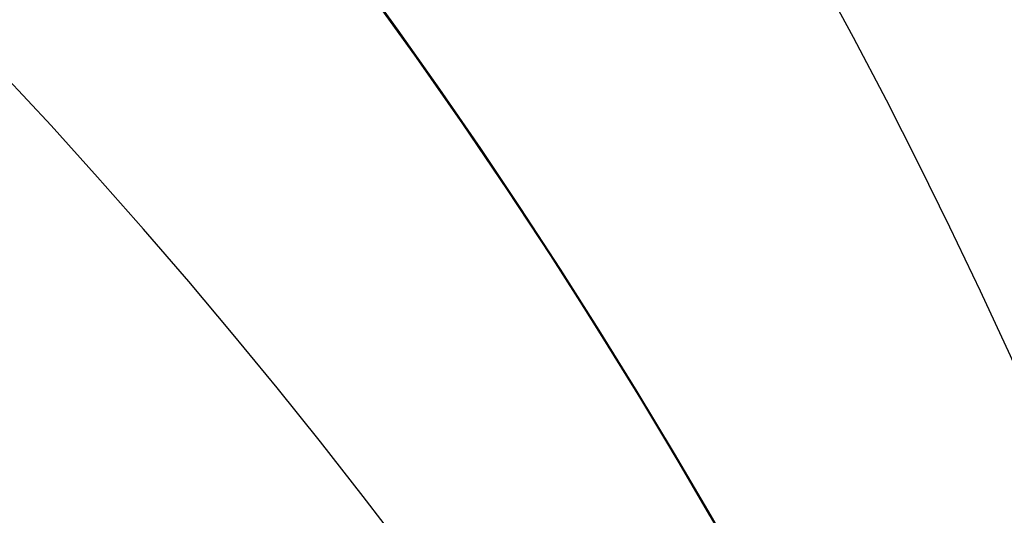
# Model space of a CAD drawing. Extents: x -15 to 7, y 1 to 148.
# Tile 172 of 194: x 7.1471 to 7.2762, y 140.3847 to 140.4498. Entities that reach past the tile are written whole.
import ezdxf

# ---------------------------------------------------------------- set-up
doc = ezdxf.new("R2010")
doc.units = 0
doc.layers.add('DEFAULT', color=7, linetype='CONTINUOUS')

msp = doc.modelspace()

# ---------------------------------------------------------------- linework, layer by layer
at = {"layer": 'DEFAULT', "color": 254}
for p, q in [((7.19274, 140.45371, -48.58107), (7.19903, 140.44498, -48.57534)), ((7.19274, 140.45371, -52.58107), (7.19903, 140.44498, -52.57534)), ((7.19274, 140.45371, -56.58107), (7.19903, 140.44498, -56.57534)), ((7.19274, 140.45371, -60.58107), (7.19903, 140.44498, -60.57534)), ((7.19274, 140.45371, -64.58107), (7.19903, 140.44498, -64.57534)), ((7.19274, 140.45371, -68.58107), (7.19903, 140.44498, -68.57534)), ((7.19274, 140.45371, -72.58107), (7.19903, 140.44498, -72.57534)), ((7.19274, 140.45371, -76.58107), (7.19903, 140.44498, -76.57534)), ((7.19274, 140.45371, -80.58107), (7.19903, 140.44498, -80.57534)), ((7.19274, 140.45371, -84.58107), (7.19903, 140.44498, -84.57534)), ((7.19274, 140.45371, -88.58107), (7.19903, 140.44498, -88.57534)), ((7.19274, 140.45371, -92.58107), (7.19903, 140.44498, -92.57534)), ((7.19274, 140.45371, -96.58107), (7.19903, 140.44498, -96.57534)), ((7.19274, 140.45371, -100.58107), (7.19903, 140.44498, -100.57534)), ((7.19913, 140.44483, -46.36118), (7.19284, 140.45356, -46.35545)), ((7.19913, 140.44483, -50.36118), (7.19284, 140.45356, -50.35545)), ((7.19913, 140.44483, -54.36118), (7.19284, 140.45356, -54.35545)), ((7.19913, 140.44483, -58.36118), (7.19284, 140.45356, -58.35545)), ((7.19913, 140.44483, -62.36118), (7.19284, 140.45356, -62.35545)), ((7.19913, 140.44483, -66.36118), (7.19284, 140.45356, -66.35545)), ((7.19913, 140.44483, -70.36118), (7.19284, 140.45356, -70.35545)), ((7.19913, 140.44483, -74.36118), (7.19284, 140.45356, -74.35545)), ((7.19913, 140.44483, -78.36118), (7.19284, 140.45356, -78.35545)), ((7.19913, 140.44483, -82.36118), (7.19284, 140.45356, -82.35545)), ((7.19913, 140.44483, -86.36118), (7.19284, 140.45356, -86.35545)), ((7.19913, 140.44483, -90.36118), (7.19284, 140.45356, -90.35545)), ((7.19913, 140.44483, -94.36118), (7.19284, 140.45356, -94.35545)), ((7.19913, 140.44483, -98.36118), (7.19284, 140.45356, -98.35545)), ((7.19429, 140.45171, -96.57974), (7.20042, 140.44307, -96.57405)), ((7.19429, 140.45171, -92.57974), (7.20042, 140.44307, -92.57405)), ((7.19429, 140.45171, -88.57974), (7.20042, 140.44307, -88.57405)), ((7.19429, 140.45171, -84.57974), (7.20042, 140.44307, -84.57405)), ((7.19429, 140.45171, -80.57974), (7.20042, 140.44307, -80.57405)), ((7.19429, 140.45171, -76.57974), (7.20042, 140.44307, -76.57405)), ((7.19429, 140.45171, -72.57974), (7.20042, 140.44307, -72.57405)), ((7.19429, 140.45171, -68.57974), (7.20042, 140.44307, -68.57405)), ((7.19429, 140.45171, -64.57974), (7.20042, 140.44307, -64.57405)), ((7.19429, 140.45171, -60.57974), (7.20042, 140.44307, -60.57405)), ((7.19429, 140.45171, -56.57974), (7.20042, 140.44307, -56.57405)), ((7.19429, 140.45171, -52.57974), (7.20042, 140.44307, -52.57405)), ((7.19429, 140.45171, -48.57974), (7.20042, 140.44307, -48.57405)), ((7.19429, 140.45171, -100.57974), (7.20042, 140.44307, -100.57405)), ((7.2004, 140.44311, -98.36236), (7.19431, 140.45169, -98.35671)), ((7.2004, 140.44311, -94.36236), (7.19431, 140.45169, -94.35671)), ((7.2004, 140.44311, -90.36236), (7.19431, 140.45169, -90.35671)), ((7.2004, 140.44311, -86.36236), (7.19431, 140.45169, -86.35671)), ((7.2004, 140.44311, -82.36236), (7.19431, 140.45169, -82.35671)), ((7.2004, 140.44311, -78.36236), (7.19431, 140.45169, -78.35671)), ((7.2004, 140.44311, -74.36236), (7.19431, 140.45169, -74.35671)), ((7.2004, 140.44311, -70.36236), (7.19431, 140.45169, -70.35671)), ((7.2004, 140.44311, -66.36236), (7.19431, 140.45169, -66.35671)), ((7.2004, 140.44311, -62.36236), (7.19431, 140.45169, -62.35671)), ((7.2004, 140.44311, -58.36236), (7.19431, 140.45169, -58.35671)), ((7.2004, 140.44311, -54.36236), (7.19431, 140.45169, -54.35671)), ((7.2004, 140.44311, -50.36236), (7.19431, 140.45169, -50.35671)), ((7.2004, 140.44311, -46.36236), (7.19431, 140.45169, -46.35671)), ((7.19903, 140.44498, -48.57534), (7.2051, 140.43627, -48.56948)), ((7.19903, 140.44498, -52.57534), (7.2051, 140.43627, -52.56948)), ((7.19903, 140.44498, -56.57534), (7.2051, 140.43627, -56.56948)), ((7.19903, 140.44498, -60.57534), (7.2051, 140.43627, -60.56948)), ((7.19903, 140.44498, -64.57534), (7.2051, 140.43627, -64.56948)), ((7.19903, 140.44498, -68.57534), (7.2051, 140.43627, -68.56948)), ((7.19903, 140.44498, -72.57534), (7.2051, 140.43627, -72.56948)), ((7.19903, 140.44498, -76.57534), (7.2051, 140.43627, -76.56948)), ((7.19903, 140.44498, -80.57534), (7.2051, 140.43627, -80.56948)), ((7.19903, 140.44498, -84.57534), (7.2051, 140.43627, -84.56948)), ((7.19903, 140.44498, -88.57534), (7.2051, 140.43627, -88.56948)), ((7.19903, 140.44498, -92.57534), (7.2051, 140.43627, -92.56948)), ((7.19903, 140.44498, -96.57534), (7.2051, 140.43627, -96.56948)), ((7.19903, 140.44498, -100.57534), (7.2051, 140.43627, -100.56948)), ((7.2052, 140.43613, -46.36704), (7.19913, 140.44483, -46.36118)), ((7.2052, 140.43613, -50.36704), (7.19913, 140.44483, -50.36118)), ((7.2052, 140.43613, -54.36704), (7.19913, 140.44483, -54.36118)), ((7.2052, 140.43613, -58.36704), (7.19913, 140.44483, -58.36118)), ((7.2052, 140.43613, -62.36704), (7.19913, 140.44483, -62.36118)), ((7.2052, 140.43613, -66.36704), (7.19913, 140.44483, -66.36118)), ((7.2052, 140.43613, -70.36704), (7.19913, 140.44483, -70.36118)), ((7.2052, 140.43613, -74.36704), (7.19913, 140.44483, -74.36118)), ((7.2052, 140.43613, -78.36704), (7.19913, 140.44483, -78.36118)), ((7.2052, 140.43613, -82.36704), (7.19913, 140.44483, -82.36118)), ((7.2052, 140.43613, -86.36704), (7.19913, 140.44483, -86.36118)), ((7.2052, 140.43613, -90.36704), (7.19913, 140.44483, -90.36118)), ((7.2052, 140.43613, -94.36704), (7.19913, 140.44483, -94.36118)), ((7.2052, 140.43613, -98.36704), (7.19913, 140.44483, -98.36118)), ((7.20634, 140.4345, -98.36817), (7.2004, 140.44311, -98.36236)), ((7.20634, 140.4345, -94.36817), (7.2004, 140.44311, -94.36236)), ((7.20634, 140.4345, -90.36817), (7.2004, 140.44311, -90.36236)), ((7.20634, 140.4345, -86.36817), (7.2004, 140.44311, -86.36236)), ((7.20634, 140.4345, -82.36817), (7.2004, 140.44311, -82.36236)), ((7.20634, 140.4345, -78.36817), (7.2004, 140.44311, -78.36236)), ((7.20634, 140.4345, -74.36817), (7.2004, 140.44311, -74.36236)), ((7.20634, 140.4345, -70.36817), (7.2004, 140.44311, -70.36236)), ((7.20634, 140.4345, -66.36817), (7.2004, 140.44311, -66.36236)), ((7.20634, 140.4345, -62.36817), (7.2004, 140.44311, -62.36236)), ((7.20634, 140.4345, -58.36817), (7.2004, 140.44311, -58.36236)), ((7.20634, 140.4345, -54.36817), (7.2004, 140.44311, -54.36236)), ((7.20634, 140.4345, -50.36817), (7.2004, 140.44311, -50.36236)), ((7.20634, 140.4345, -46.36817), (7.2004, 140.44311, -46.36236)), ((7.20042, 140.44307, -96.57405), (7.2064, 140.43441, -96.5682)), ((7.20042, 140.44307, -92.57405), (7.2064, 140.43441, -92.5682)), ((7.20042, 140.44307, -88.57405), (7.2064, 140.43441, -88.5682)), ((7.20042, 140.44307, -84.57405), (7.2064, 140.43441, -84.5682)), ((7.20042, 140.44307, -80.57405), (7.2064, 140.43441, -80.5682)), ((7.20042, 140.44307, -76.57405), (7.2064, 140.43441, -76.5682)), ((7.20042, 140.44307, -72.57405), (7.2064, 140.43441, -72.5682)), ((7.20042, 140.44307, -68.57405), (7.2064, 140.43441, -68.5682)), ((7.20042, 140.44307, -64.57405), (7.2064, 140.43441, -64.5682)), ((7.20042, 140.44307, -60.57405), (7.2064, 140.43441, -60.5682)), ((7.20042, 140.44307, -56.57405), (7.2064, 140.43441, -56.5682)), ((7.20042, 140.44307, -52.57405), (7.2064, 140.43441, -52.5682)), ((7.20042, 140.44307, -48.57405), (7.2064, 140.43441, -48.5682)), ((7.20042, 140.44307, -100.57405), (7.2064, 140.43441, -100.5682)), ((7.2051, 140.43627, -48.56948), (7.21098, 140.42759, -48.56347)), ((7.2051, 140.43627, -52.56948), (7.21098, 140.42759, -52.56347)), ((7.2051, 140.43627, -56.56948), (7.21098, 140.42759, -56.56347)), ((7.2051, 140.43627, -60.56948), (7.21098, 140.42759, -60.56347)), ((7.2051, 140.43627, -64.56948), (7.21098, 140.42759, -64.56347)), ((7.2051, 140.43627, -68.56948), (7.21098, 140.42759, -68.56347)), ((7.2051, 140.43627, -72.56948), (7.21098, 140.42759, -72.56347)), ((7.2051, 140.43627, -76.56948), (7.21098, 140.42759, -76.56347)), ((7.2051, 140.43627, -80.56948), (7.21098, 140.42759, -80.56347)), ((7.2051, 140.43627, -84.56948), (7.21098, 140.42759, -84.56347)), ((7.2051, 140.43627, -88.56948), (7.21098, 140.42759, -88.56347)), ((7.2051, 140.43627, -92.56948), (7.21098, 140.42759, -92.56347)), ((7.2051, 140.43627, -96.56948), (7.21098, 140.42759, -96.56347)), ((7.2051, 140.43627, -100.56948), (7.21098, 140.42759, -100.56347)), ((7.21106, 140.42746, -46.37304), (7.2052, 140.43613, -46.36704)), ((7.21106, 140.42746, -50.37304), (7.2052, 140.43613, -50.36704)), ((7.21106, 140.42746, -54.37304), (7.2052, 140.43613, -54.36704)), ((7.21106, 140.42746, -58.37304), (7.2052, 140.43613, -58.36704)), ((7.21106, 140.42746, -62.37304), (7.2052, 140.43613, -62.36704)), ((7.21106, 140.42746, -66.37304), (7.2052, 140.43613, -66.36704)), ((7.21106, 140.42746, -70.37304), (7.2052, 140.43613, -70.36704)), ((7.21106, 140.42746, -74.37304), (7.2052, 140.43613, -74.36704)), ((7.21106, 140.42746, -78.37304), (7.2052, 140.43613, -78.36704)), ((7.21106, 140.42746, -82.37304), (7.2052, 140.43613, -82.36704)), ((7.21106, 140.42746, -86.37304), (7.2052, 140.43613, -86.36704)), ((7.21106, 140.42746, -90.37304), (7.2052, 140.43613, -90.36704)), ((7.21106, 140.42746, -94.37304), (7.2052, 140.43613, -94.36704)), ((7.21106, 140.42746, -98.37304), (7.2052, 140.43613, -98.36704)), ((7.21213, 140.42587, -98.37417), (7.20634, 140.4345, -98.36817)), ((7.21213, 140.42587, -94.37417), (7.20634, 140.4345, -94.36817)), ((7.21213, 140.42587, -90.37417), (7.20634, 140.4345, -90.36817)), ((7.21213, 140.42587, -86.37417), (7.20634, 140.4345, -86.36817)), ((7.21213, 140.42587, -82.37417), (7.20634, 140.4345, -82.36817)), ((7.21213, 140.42587, -78.37417), (7.20634, 140.4345, -78.36817)), ((7.21213, 140.42587, -74.37417), (7.20634, 140.4345, -74.36817)), ((7.21213, 140.42587, -70.37417), (7.20634, 140.4345, -70.36817)), ((7.21213, 140.42587, -66.37417), (7.20634, 140.4345, -66.36817)), ((7.21213, 140.42587, -62.37417), (7.20634, 140.4345, -62.36817)), ((7.21213, 140.42587, -58.37417), (7.20634, 140.4345, -58.36817)), ((7.21213, 140.42587, -54.37417), (7.20634, 140.4345, -54.36817)), ((7.21213, 140.42587, -50.37417), (7.20634, 140.4345, -50.36817)), ((7.21213, 140.42587, -46.37417), (7.20634, 140.4345, -46.36817)), ((7.2064, 140.43441, -96.5682), (7.21222, 140.42573, -96.56216)), ((7.2064, 140.43441, -92.5682), (7.21222, 140.42573, -92.56216)), ((7.2064, 140.43441, -88.5682), (7.21222, 140.42573, -88.56216)), ((7.2064, 140.43441, -84.5682), (7.21222, 140.42573, -84.56216)), ((7.2064, 140.43441, -80.5682), (7.21222, 140.42573, -80.56216)), ((7.2064, 140.43441, -76.5682), (7.21222, 140.42573, -76.56216)), ((7.2064, 140.43441, -72.5682), (7.21222, 140.42573, -72.56216)), ((7.2064, 140.43441, -68.5682), (7.21222, 140.42573, -68.56216)), ((7.2064, 140.43441, -64.5682), (7.21222, 140.42573, -64.56216)), ((7.2064, 140.43441, -60.5682), (7.21222, 140.42573, -60.56216)), ((7.2064, 140.43441, -56.5682), (7.21222, 140.42573, -56.56216)), ((7.2064, 140.43441, -52.5682), (7.21222, 140.42573, -52.56216)), ((7.2064, 140.43441, -48.5682), (7.21222, 140.42573, -48.56216)), ((7.2064, 140.43441, -100.5682), (7.21222, 140.42573, -100.56216)), ((7.21098, 140.42759, -48.56347), (7.21666, 140.41894, -48.55733)), ((7.21098, 140.42759, -52.56347), (7.21666, 140.41894, -52.55733)), ((7.21098, 140.42759, -56.56347), (7.21666, 140.41894, -56.55733)), ((7.21098, 140.42759, -60.56347), (7.21666, 140.41894, -60.55733)), ((7.21098, 140.42759, -64.56347), (7.21666, 140.41894, -64.55733)), ((7.21098, 140.42759, -68.56347), (7.21666, 140.41894, -68.55733)), ((7.21098, 140.42759, -72.56347), (7.21666, 140.41894, -72.55733)), ((7.21098, 140.42759, -76.56347), (7.21666, 140.41894, -76.55733)), ((7.21098, 140.42759, -80.56347), (7.21666, 140.41894, -80.55733)), ((7.21098, 140.42759, -84.56347), (7.21666, 140.41894, -84.55733)), ((7.21098, 140.42759, -88.56347), (7.21666, 140.41894, -88.55733)), ((7.21098, 140.42759, -92.56347), (7.21666, 140.41894, -92.55733)), ((7.21098, 140.42759, -96.56347), (7.21666, 140.41894, -96.55733)), ((7.21098, 140.42759, -100.56347), (7.21666, 140.41894, -100.55733)), ((7.21673, 140.41883, -46.37917), (7.21106, 140.42746, -46.37304)), ((7.21673, 140.41883, -50.37917), (7.21106, 140.42746, -50.37304)), ((7.21673, 140.41883, -54.37917), (7.21106, 140.42746, -54.37304)), ((7.21673, 140.41883, -58.37917), (7.21106, 140.42746, -58.37304)), ((7.21673, 140.41883, -62.37917), (7.21106, 140.42746, -62.37304)), ((7.21673, 140.41883, -66.37917), (7.21106, 140.42746, -66.37304)), ((7.21673, 140.41883, -70.37917), (7.21106, 140.42746, -70.37304)), ((7.21673, 140.41883, -74.37917), (7.21106, 140.42746, -74.37304)), ((7.21673, 140.41883, -78.37917), (7.21106, 140.42746, -78.37304)), ((7.21673, 140.41883, -82.37917), (7.21106, 140.42746, -82.37304)), ((7.21673, 140.41883, -86.37917), (7.21106, 140.42746, -86.37304)), ((7.21673, 140.41883, -90.37917), (7.21106, 140.42746, -90.37304)), ((7.21673, 140.41883, -94.37917), (7.21106, 140.42746, -94.37304)), ((7.21673, 140.41883, -98.37917), (7.21106, 140.42746, -98.37304)), ((7.21777, 140.41723, -98.38035), (7.21213, 140.42587, -98.37417)), ((7.21777, 140.41723, -94.38035), (7.21213, 140.42587, -94.37417)), ((7.21777, 140.41723, -90.38035), (7.21213, 140.42587, -90.37417)), ((7.21777, 140.41723, -86.38035), (7.21213, 140.42587, -86.37417)), ((7.21777, 140.41723, -82.38035), (7.21213, 140.42587, -82.37417)), ((7.21777, 140.41723, -78.38035), (7.21213, 140.42587, -78.37417)), ((7.21777, 140.41723, -74.38035), (7.21213, 140.42587, -74.37417)), ((7.21777, 140.41723, -70.38035), (7.21213, 140.42587, -70.37417)), ((7.21777, 140.41723, -66.38035), (7.21213, 140.42587, -66.37417)), ((7.21777, 140.41723, -62.38035), (7.21213, 140.42587, -62.37417)), ((7.21777, 140.41723, -58.38035), (7.21213, 140.42587, -58.37417)), ((7.21777, 140.41723, -54.38035), (7.21213, 140.42587, -54.37417)), ((7.21777, 140.41723, -50.38035), (7.21213, 140.42587, -50.37417)), ((7.21777, 140.41723, -46.38035), (7.21213, 140.42587, -46.37417)), ((7.21222, 140.42573, -96.56216), (7.21789, 140.41704, -96.55595)), ((7.21222, 140.42573, -92.56216), (7.21789, 140.41704, -92.55595)), ((7.21222, 140.42573, -88.56216), (7.21789, 140.41704, -88.55595)), ((7.21222, 140.42573, -84.56216), (7.21789, 140.41704, -84.55595)), ((7.21222, 140.42573, -80.56216), (7.21789, 140.41704, -80.55595)), ((7.21222, 140.42573, -76.56216), (7.21789, 140.41704, -76.55595)), ((7.21222, 140.42573, -72.56216), (7.21789, 140.41704, -72.55595)), ((7.21222, 140.42573, -68.56216), (7.21789, 140.41704, -68.55595)), ((7.21222, 140.42573, -64.56216), (7.21789, 140.41704, -64.55595)), ((7.21222, 140.42573, -60.56216), (7.21789, 140.41704, -60.55595)), ((7.21222, 140.42573, -56.56216), (7.21789, 140.41704, -56.55595)), ((7.21222, 140.42573, -52.56216), (7.21789, 140.41704, -52.55595)), ((7.21222, 140.42573, -48.56216), (7.21789, 140.41704, -48.55595)), ((7.21222, 140.42573, -100.56216), (7.21789, 140.41704, -100.55595)), ((7.21666, 140.41894, -48.55733), (7.22216, 140.41033, -48.55105)), ((7.21666, 140.41894, -52.55733), (7.22216, 140.41033, -52.55105)), ((7.21666, 140.41894, -56.55733), (7.22216, 140.41033, -56.55105)), ((7.21666, 140.41894, -60.55733), (7.22216, 140.41033, -60.55105)), ((7.21666, 140.41894, -64.55733), (7.22216, 140.41033, -64.55105)), ((7.21666, 140.41894, -68.55733), (7.22216, 140.41033, -68.55105)), ((7.21666, 140.41894, -72.55733), (7.22216, 140.41033, -72.55105)), ((7.21666, 140.41894, -76.55733), (7.22216, 140.41033, -76.55105)), ((7.21666, 140.41894, -80.55733), (7.22216, 140.41033, -80.55105)), ((7.21666, 140.41894, -84.55733), (7.22216, 140.41033, -84.55105)), ((7.21666, 140.41894, -88.55733), (7.22216, 140.41033, -88.55105)), ((7.21666, 140.41894, -92.55733), (7.22216, 140.41033, -92.55105)), ((7.21666, 140.41894, -96.55733), (7.22216, 140.41033, -96.55105)), ((7.21666, 140.41894, -100.55733), (7.22216, 140.41033, -100.55105)), ((7.22222, 140.41024, -46.38545), (7.21673, 140.41883, -46.37917)), ((7.22222, 140.41024, -50.38545), (7.21673, 140.41883, -50.37917)), ((7.22222, 140.41024, -54.38545), (7.21673, 140.41883, -54.37917)), ((7.22222, 140.41024, -58.38545), (7.21673, 140.41883, -58.37917)), ((7.22222, 140.41024, -62.38545), (7.21673, 140.41883, -62.37917)), ((7.22222, 140.41024, -66.38545), (7.21673, 140.41883, -66.37917)), ((7.22222, 140.41024, -70.38545), (7.21673, 140.41883, -70.37917)), ((7.22222, 140.41024, -74.38545), (7.21673, 140.41883, -74.37917)), ((7.22222, 140.41024, -78.38545), (7.21673, 140.41883, -78.37917)), ((7.22222, 140.41024, -82.38545), (7.21673, 140.41883, -82.37917)), ((7.22222, 140.41024, -86.38545), (7.21673, 140.41883, -86.37917)), ((7.22222, 140.41024, -90.38545), (7.21673, 140.41883, -90.37917)), ((7.22222, 140.41024, -94.38545), (7.21673, 140.41883, -94.37917)), ((7.22222, 140.41024, -98.38545), (7.21673, 140.41883, -98.37917)), ((7.22327, 140.40856, -98.38672), (7.21777, 140.41723, -98.38035)), ((7.22327, 140.40856, -94.38672), (7.21777, 140.41723, -94.38035)), ((7.22327, 140.40856, -90.38672), (7.21777, 140.41723, -90.38035)), ((7.22327, 140.40856, -86.38672), (7.21777, 140.41723, -86.38035)), ((7.22327, 140.40856, -82.38672), (7.21777, 140.41723, -82.38035)), ((7.22327, 140.40856, -78.38672), (7.21777, 140.41723, -78.38035)), ((7.22327, 140.40856, -74.38672), (7.21777, 140.41723, -74.38035)), ((7.22327, 140.40856, -70.38672), (7.21777, 140.41723, -70.38035)), ((7.22327, 140.40856, -66.38672), (7.21777, 140.41723, -66.38035)), ((7.22327, 140.40856, -62.38672), (7.21777, 140.41723, -62.38035)), ((7.22327, 140.40856, -58.38672), (7.21777, 140.41723, -58.38035)), ((7.22327, 140.40856, -54.38672), (7.21777, 140.41723, -54.38035)), ((7.22327, 140.40856, -50.38672), (7.21777, 140.41723, -50.38035)), ((7.22327, 140.40856, -46.38672), (7.21777, 140.41723, -46.38035)), ((7.21789, 140.41704, -96.55595), (7.22341, 140.40833, -96.54954)), ((7.21789, 140.41704, -92.55595), (7.22341, 140.40833, -92.54954)), ((7.21789, 140.41704, -88.55595), (7.22341, 140.40833, -88.54954)), ((7.21789, 140.41704, -84.55595), (7.22341, 140.40833, -84.54954)), ((7.21789, 140.41704, -80.55595), (7.22341, 140.40833, -80.54954)), ((7.21789, 140.41704, -76.55595), (7.22341, 140.40833, -76.54954)), ((7.21789, 140.41704, -72.55595), (7.22341, 140.40833, -72.54954)), ((7.21789, 140.41704, -68.55595), (7.22341, 140.40833, -68.54954)), ((7.21789, 140.41704, -64.55595), (7.22341, 140.40833, -64.54954)), ((7.21789, 140.41704, -60.55595), (7.22341, 140.40833, -60.54954)), ((7.21789, 140.41704, -56.55595), (7.22341, 140.40833, -56.54954)), ((7.21789, 140.41704, -52.55595), (7.22341, 140.40833, -52.54954)), ((7.21789, 140.41704, -48.55595), (7.22341, 140.40833, -48.54954)), ((7.21789, 140.41704, -100.55595), (7.22341, 140.40833, -100.54954)), ((7.22216, 140.41033, -48.55105), (7.22748, 140.40175, -48.54462)), ((7.22216, 140.41033, -52.55105), (7.22748, 140.40175, -52.54462)), ((7.22216, 140.41033, -56.55105), (7.22748, 140.40175, -56.54462)), ((7.22216, 140.41033, -60.55105), (7.22748, 140.40175, -60.54462)), ((7.22216, 140.41033, -64.55105), (7.22748, 140.40175, -64.54462)), ((7.22216, 140.41033, -68.55105), (7.22748, 140.40175, -68.54462)), ((7.22216, 140.41033, -72.55105), (7.22748, 140.40175, -72.54462)), ((7.22216, 140.41033, -76.55105), (7.22748, 140.40175, -76.54462)), ((7.22216, 140.41033, -80.55105), (7.22748, 140.40175, -80.54462)), ((7.22216, 140.41033, -84.55105), (7.22748, 140.40175, -84.54462)), ((7.22216, 140.41033, -88.55105), (7.22748, 140.40175, -88.54462)), ((7.22216, 140.41033, -92.55105), (7.22748, 140.40175, -92.54462)), ((7.22216, 140.41033, -96.55105), (7.22748, 140.40175, -96.54462)), ((7.22216, 140.41033, -100.55105), (7.22748, 140.40175, -100.54462)), ((7.22752, 140.40168, -46.39186), (7.22222, 140.41024, -46.38545)), ((7.22752, 140.40168, -50.39186), (7.22222, 140.41024, -50.38545)), ((7.22752, 140.40168, -54.39186), (7.22222, 140.41024, -54.38545)), ((7.22752, 140.40168, -58.39186), (7.22222, 140.41024, -58.38545)), ((7.22752, 140.40168, -62.39186), (7.22222, 140.41024, -62.38545)), ((7.22752, 140.40168, -66.39186), (7.22222, 140.41024, -66.38545)), ((7.22752, 140.40168, -70.39186), (7.22222, 140.41024, -70.38545)), ((7.22752, 140.40168, -74.39186), (7.22222, 140.41024, -74.38545)), ((7.22752, 140.40168, -78.39186), (7.22222, 140.41024, -78.38545)), ((7.22752, 140.40168, -82.39186), (7.22222, 140.41024, -82.38545)), ((7.22752, 140.40168, -86.39186), (7.22222, 140.41024, -86.38545)), ((7.22752, 140.40168, -90.39186), (7.22222, 140.41024, -90.38545)), ((7.22752, 140.40168, -94.39186), (7.22222, 140.41024, -94.38545)), ((7.22752, 140.40168, -98.39186), (7.22222, 140.41024, -98.38545)), ((7.22862, 140.39988, -98.39328), (7.22327, 140.40856, -98.38672)), ((7.22862, 140.39988, -94.39328), (7.22327, 140.40856, -94.38672)), ((7.22862, 140.39988, -90.39328), (7.22327, 140.40856, -90.38672)), ((7.22862, 140.39988, -86.39328), (7.22327, 140.40856, -86.38672)), ((7.22862, 140.39988, -82.39328), (7.22327, 140.40856, -82.38672)), ((7.22862, 140.39988, -78.39328), (7.22327, 140.40856, -78.38672)), ((7.22862, 140.39988, -74.39328), (7.22327, 140.40856, -74.38672)), ((7.22862, 140.39988, -70.39328), (7.22327, 140.40856, -70.38672)), ((7.22862, 140.39988, -66.39328), (7.22327, 140.40856, -66.38672)), ((7.22862, 140.39988, -62.39328), (7.22327, 140.40856, -62.38672)), ((7.22862, 140.39988, -58.39328), (7.22327, 140.40856, -58.38672)), ((7.22862, 140.39988, -54.39328), (7.22327, 140.40856, -54.38672)), ((7.22862, 140.39988, -50.39328), (7.22327, 140.40856, -50.38672)), ((7.22862, 140.39988, -46.39328), (7.22327, 140.40856, -46.38672)), ((7.22341, 140.40833, -96.54954), (7.22878, 140.39962, -96.54295)), ((7.22341, 140.40833, -92.54954), (7.22878, 140.39962, -92.54295)), ((7.22341, 140.40833, -88.54954), (7.22878, 140.39962, -88.54295)), ((7.22341, 140.40833, -84.54954), (7.22878, 140.39962, -84.54295)), ((7.22341, 140.40833, -80.54954), (7.22878, 140.39962, -80.54295)), ((7.22341, 140.40833, -76.54954), (7.22878, 140.39962, -76.54295)), ((7.22341, 140.40833, -72.54954), (7.22878, 140.39962, -72.54295)), ((7.22341, 140.40833, -68.54954), (7.22878, 140.39962, -68.54295)), ((7.22341, 140.40833, -64.54954), (7.22878, 140.39962, -64.54295)), ((7.22341, 140.40833, -60.54954), (7.22878, 140.39962, -60.54295)), ((7.22341, 140.40833, -56.54954), (7.22878, 140.39962, -56.54295)), ((7.22341, 140.40833, -52.54954), (7.22878, 140.39962, -52.54295)), ((7.22341, 140.40833, -48.54954), (7.22878, 140.39962, -48.54295)), ((7.22341, 140.40833, -100.54954), (7.22878, 140.39962, -100.54295)), ((7.22748, 140.40175, -48.54462), (7.23262, 140.39321, -48.53805)), ((7.22748, 140.40175, -52.54462), (7.23262, 140.39321, -52.53805)), ((7.22748, 140.40175, -56.54462), (7.23262, 140.39321, -56.53805)), ((7.22748, 140.40175, -60.54462), (7.23262, 140.39321, -60.53805)), ((7.22748, 140.40175, -64.54462), (7.23262, 140.39321, -64.53805)), ((7.22748, 140.40175, -68.54462), (7.23262, 140.39321, -68.53805)), ((7.22748, 140.40175, -72.54462), (7.23262, 140.39321, -72.53805)), ((7.22748, 140.40175, -76.54462), (7.23262, 140.39321, -76.53805)), ((7.22748, 140.40175, -80.54462), (7.23262, 140.39321, -80.53805)), ((7.22748, 140.40175, -84.54462), (7.23262, 140.39321, -84.53805)), ((7.22748, 140.40175, -88.54462), (7.23262, 140.39321, -88.53805)), ((7.22748, 140.40175, -92.54462), (7.23262, 140.39321, -92.53805)), ((7.22748, 140.40175, -96.54462), (7.23262, 140.39321, -96.53805)), ((7.22748, 140.40175, -100.54462), (7.23262, 140.39321, -100.53805)), ((7.23264, 140.39316, -46.39841), (7.22752, 140.40168, -46.39186)), ((7.23264, 140.39316, -50.39841), (7.22752, 140.40168, -50.39186)), ((7.23264, 140.39316, -54.39841), (7.22752, 140.40168, -54.39186)), ((7.23264, 140.39316, -58.39841), (7.22752, 140.40168, -58.39186)), ((7.23264, 140.39316, -62.39841), (7.22752, 140.40168, -62.39186)), ((7.23264, 140.39316, -66.39841), (7.22752, 140.40168, -66.39186)), ((7.23264, 140.39316, -70.39841), (7.22752, 140.40168, -70.39186)), ((7.23264, 140.39316, -74.39841), (7.22752, 140.40168, -74.39186)), ((7.23264, 140.39316, -78.39841), (7.22752, 140.40168, -78.39186)), ((7.23264, 140.39316, -82.39841), (7.22752, 140.40168, -82.39186)), ((7.23264, 140.39316, -86.39841), (7.22752, 140.40168, -86.39186)), ((7.23264, 140.39316, -90.39841), (7.22752, 140.40168, -90.39186)), ((7.23264, 140.39316, -94.39841), (7.22752, 140.40168, -94.39186)), ((7.23264, 140.39316, -98.39841), (7.22752, 140.40168, -98.39186)), ((7.23384, 140.39118, -98.40005), (7.22862, 140.39988, -98.39328)), ((7.23384, 140.39118, -94.40005), (7.22862, 140.39988, -94.39328)), ((7.23384, 140.39118, -90.40005), (7.22862, 140.39988, -90.39328)), ((7.23384, 140.39118, -86.40005), (7.22862, 140.39988, -86.39328)), ((7.23384, 140.39118, -82.40005), (7.22862, 140.39988, -82.39328)), ((7.23384, 140.39118, -78.40005), (7.22862, 140.39988, -78.39328)), ((7.23384, 140.39118, -74.40005), (7.22862, 140.39988, -74.39328)), ((7.23384, 140.39118, -70.40005), (7.22862, 140.39988, -70.39328)), ((7.23384, 140.39118, -66.40005), (7.22862, 140.39988, -66.39328)), ((7.23384, 140.39118, -62.40005), (7.22862, 140.39988, -62.39328)), ((7.23384, 140.39118, -58.40005), (7.22862, 140.39988, -58.39328)), ((7.23384, 140.39118, -54.40005), (7.22862, 140.39988, -54.39328)), ((7.23384, 140.39118, -50.40005), (7.22862, 140.39988, -50.39328)), ((7.23384, 140.39118, -46.40005), (7.22862, 140.39988, -46.39328)), ((7.22878, 140.39962, -96.54295), (7.234, 140.3909, -96.53617)), ((7.22878, 140.39962, -92.54295), (7.234, 140.3909, -92.53617)), ((7.22878, 140.39962, -88.54295), (7.234, 140.3909, -88.53617)), ((7.22878, 140.39962, -84.54295), (7.234, 140.3909, -84.53617)), ((7.22878, 140.39962, -80.54295), (7.234, 140.3909, -80.53617)), ((7.22878, 140.39962, -76.54295), (7.234, 140.3909, -76.53617)), ((7.22878, 140.39962, -72.54295), (7.234, 140.3909, -72.53617)), ((7.22878, 140.39962, -68.54295), (7.234, 140.3909, -68.53617)), ((7.22878, 140.39962, -64.54295), (7.234, 140.3909, -64.53617)), ((7.22878, 140.39962, -60.54295), (7.234, 140.3909, -60.53617)), ((7.22878, 140.39962, -56.54295), (7.234, 140.3909, -56.53617)), ((7.22878, 140.39962, -52.54295), (7.234, 140.3909, -52.53617)), ((7.22878, 140.39962, -48.54295), (7.234, 140.3909, -48.53617)), ((7.22878, 140.39962, -100.54295), (7.234, 140.3909, -100.53617)), ((7.23262, 140.39321, -48.53805), (7.23759, 140.38471, -48.53134)), ((7.23262, 140.39321, -52.53805), (7.23759, 140.38471, -52.53134)), ((7.23262, 140.39321, -56.53805), (7.23759, 140.38471, -56.53134)), ((7.23262, 140.39321, -60.53805), (7.23759, 140.38471, -60.53134)), ((7.23262, 140.39321, -64.53805), (7.23759, 140.38471, -64.53134)), ((7.23262, 140.39321, -68.53805), (7.23759, 140.38471, -68.53134)), ((7.23262, 140.39321, -72.53805), (7.23759, 140.38471, -72.53134)), ((7.23262, 140.39321, -76.53805), (7.23759, 140.38471, -76.53134)), ((7.23262, 140.39321, -80.53805), (7.23759, 140.38471, -80.53134)), ((7.23262, 140.39321, -84.53805), (7.23759, 140.38471, -84.53134)), ((7.23262, 140.39321, -88.53805), (7.23759, 140.38471, -88.53134)), ((7.23262, 140.39321, -92.53805), (7.23759, 140.38471, -92.53134)), ((7.23262, 140.39321, -96.53805), (7.23759, 140.38471, -96.53134)), ((7.23262, 140.39321, -100.53805), (7.23759, 140.38471, -100.53134)), ((7.2376, 140.38468, -46.40511), (7.23264, 140.39316, -46.39841)), ((7.2376, 140.38468, -50.40511), (7.23264, 140.39316, -50.39841)), ((7.2376, 140.38468, -54.40511), (7.23264, 140.39316, -54.39841)), ((7.2376, 140.38468, -58.40511), (7.23264, 140.39316, -58.39841)), ((7.2376, 140.38468, -62.40511), (7.23264, 140.39316, -62.39841)), ((7.2376, 140.38468, -66.40511), (7.23264, 140.39316, -66.39841)), ((7.2376, 140.38468, -70.40511), (7.23264, 140.39316, -70.39841)), ((7.2376, 140.38468, -74.40511), (7.23264, 140.39316, -74.39841)), ((7.2376, 140.38468, -78.40511), (7.23264, 140.39316, -78.39841)), ((7.2376, 140.38468, -82.40511), (7.23264, 140.39316, -82.39841)), ((7.2376, 140.38468, -86.40511), (7.23264, 140.39316, -86.39841)), ((7.2376, 140.38468, -90.40511), (7.23264, 140.39316, -90.39841)), ((7.2376, 140.38468, -94.40511), (7.23264, 140.39316, -94.39841)), ((7.2376, 140.38468, -98.40511), (7.23264, 140.39316, -98.39841)), ((7.23891, 140.38247, -98.40702), (7.23384, 140.39118, -98.40005)), ((7.23891, 140.38247, -94.40702), (7.23384, 140.39118, -94.40005)), ((7.23891, 140.38247, -90.40702), (7.23384, 140.39118, -90.40005)), ((7.23891, 140.38247, -86.40702), (7.23384, 140.39118, -86.40005)), ((7.23891, 140.38247, -82.40702), (7.23384, 140.39118, -82.40005)), ((7.23891, 140.38247, -78.40702), (7.23384, 140.39118, -78.40005)), ((7.23891, 140.38247, -74.40702), (7.23384, 140.39118, -74.40005)), ((7.23891, 140.38247, -70.40702), (7.23384, 140.39118, -70.40005)), ((7.23891, 140.38247, -66.40702), (7.23384, 140.39118, -66.40005)), ((7.23891, 140.38247, -62.40702), (7.23384, 140.39118, -62.40005)), ((7.23891, 140.38247, -58.40702), (7.23384, 140.39118, -58.40005)), ((7.23891, 140.38247, -54.40702), (7.23384, 140.39118, -54.40005)), ((7.23891, 140.38247, -50.40702), (7.23384, 140.39118, -50.40005)), ((7.23891, 140.38247, -46.40702), (7.23384, 140.39118, -46.40005)), ((7.234, 140.3909, -96.53617), (7.23907, 140.38219, -96.52919)), ((7.234, 140.3909, -92.53617), (7.23907, 140.38219, -92.52919)), ((7.234, 140.3909, -88.53617), (7.23907, 140.38219, -88.52919)), ((7.234, 140.3909, -84.53617), (7.23907, 140.38219, -84.52919)), ((7.234, 140.3909, -80.53617), (7.23907, 140.38219, -80.52919)), ((7.234, 140.3909, -76.53617), (7.23907, 140.38219, -76.52919)), ((7.234, 140.3909, -72.53617), (7.23907, 140.38219, -72.52919)), ((7.234, 140.3909, -68.53617), (7.23907, 140.38219, -68.52919)), ((7.234, 140.3909, -64.53617), (7.23907, 140.38219, -64.52919)), ((7.234, 140.3909, -60.53617), (7.23907, 140.38219, -60.52919)), ((7.234, 140.3909, -56.53617), (7.23907, 140.38219, -56.52919)), ((7.234, 140.3909, -52.53617), (7.23907, 140.38219, -52.52919)), ((7.234, 140.3909, -48.53617), (7.23907, 140.38219, -48.52919)), ((7.234, 140.3909, -100.53617), (7.23907, 140.38219, -100.52919)), ((7.23759, 140.38471, -48.53134), (7.24241, 140.37623, -48.52446)), ((7.23759, 140.38471, -52.53134), (7.24241, 140.37623, -52.52446)), ((7.23759, 140.38471, -56.53134), (7.24241, 140.37623, -56.52446)), ((7.23759, 140.38471, -60.53134), (7.24241, 140.37623, -60.52446)), ((7.23759, 140.38471, -64.53134), (7.24241, 140.37623, -64.52446)), ((7.23759, 140.38471, -72.53134), (7.24241, 140.37623, -72.52446)), ((7.23759, 140.38471, -88.53134), (7.24241, 140.37623, -88.52446))]:
    msp.add_line(p, q, dxfattribs=at)
at = {"layer": 'DEFAULT', "color": 254, "extrusion": (1.63591e-14, 0.457818, 0.889046)}
msp.add_arc((-6.545, -143.8184, 27.40095), 0.8, 180.00001, 268.31289, dxfattribs=at)
at = {"layer": 'DEFAULT', "color": 254, "extrusion": (-1.52417e-05, 0.23551, 0.971872)}
msp.add_arc((-6.55414, -146.11896, -8.1429), 0.79992, 179.96959, 268.36222, dxfattribs=at)
at = {"layer": 'DEFAULT', "color": 254}
for centre, start in [((6.545, 139.98436, -43.22105), 360), ((6.545, 139.98436, -100.72287), 0)]:
    msp.add_arc(centre, 0.8, start, 88.5, dxfattribs=at)
at = {"layer": 'DEFAULT', "color": 254, "extrusion": (3.19625e-05, 0.333799, 0.942644)}
msp.add_arc((-6.53172, -165.61697, -48.45265), 0.79988, 180.03282, 268.19506, dxfattribs=at)
at = {"layer": 'DEFAULT', "color": 254, "extrusion": (-8.49573e-14, 0.62932, 0.777146)}
msp.add_arc((-6.545, -172.3312, 9.37826), 0.8, 180, 268.07015, dxfattribs=at)

doc.saveas('drawing.dxf')
